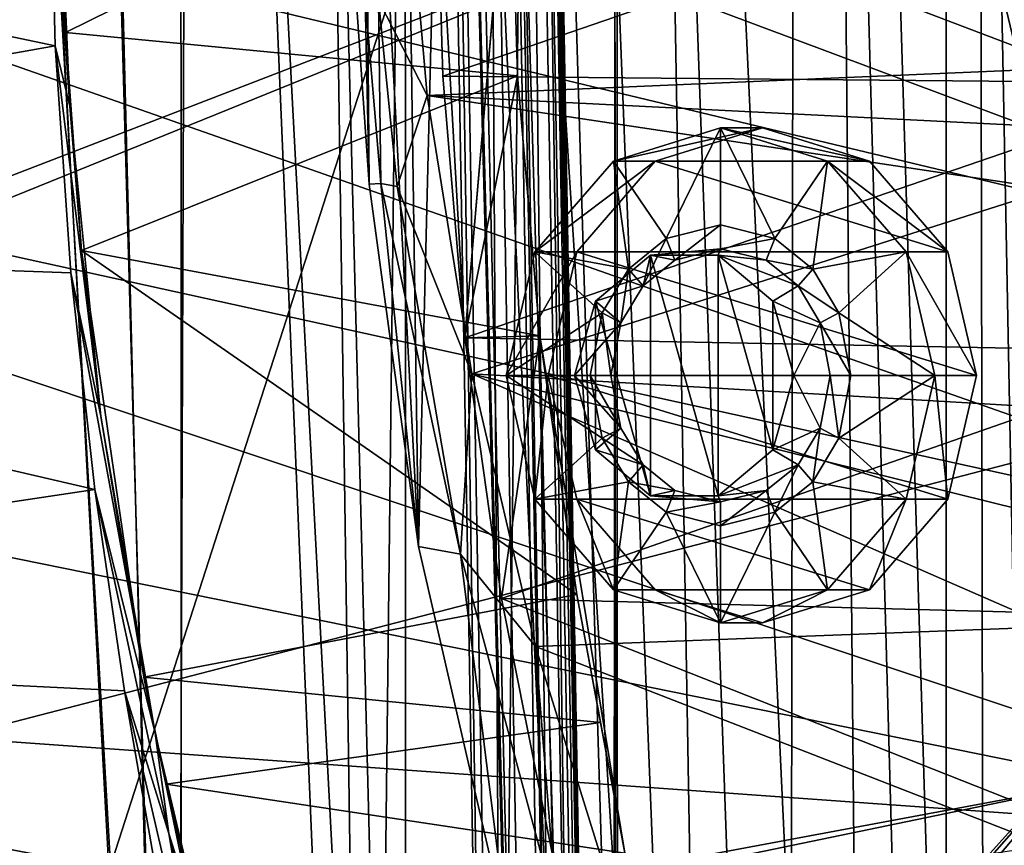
# Model space of a CAD drawing. Header units: metres. Extents: x -1004 to 0, y -708 to 0.
# Tile 60 of 99: x -157 to -69, y -440 to -366. Entities that reach past the tile are written whole.
import ezdxf

# ---------------------------------------------------------------- set-up
doc = ezdxf.new("R2010")
doc.units = ezdxf.units.M

msp = doc.modelspace()

# ---------------------------------------------------------------- linework, layer by layer
at = {"layer": 'top01'}
for points in [[(-53.598221, -415.729309, 1607.211182), (-63.970272, -143.144623, 1606.939331), (-78.48407, -166.14267, 1606.55957)], [(-78.48407, -166.14267, 1606.55957), (-91.46991, -190.642548, 1606.219482), (-54.826065, -419.461243, 1607.179077)], [(-53.598221, -415.729309, 1607.211182), (-78.48407, -166.14267, 1606.55957), (-54.826065, -419.461243, 1607.179077)], [(-91.46991, -190.642548, 1606.219482), (-103.814522, -219.351303, 1605.89624), (-55.368595, -423.352661, 1607.164795)], [(-54.826065, -419.461243, 1607.179077), (-91.46991, -190.642548, 1606.219482), (-55.368595, -423.352661, 1607.164795)], [(-103.814522, -219.351303, 1605.89624), (-111.198296, -240.799545, 1605.702881), (-104.054955, -476.287506, 1605.889893)], [(-103.814522, -219.351303, 1605.89624), (-104.054955, -476.287506, 1605.889893), (-103.745293, -477.099335, 1605.898071)], [(-55.368595, -423.352661, 1607.164795), (-103.814522, -219.351303, 1605.89624), (-103.745293, -477.099335, 1605.898071)], [(-111.198296, -240.799545, 1605.702881), (-117.790649, -265.0625, 1605.530273), (-113.479034, -447.474762, 1605.643188)], [(-111.198296, -240.799545, 1605.702881), (-113.479034, -447.474762, 1605.643188), (-104.054955, -476.287506, 1605.889893)], [(-117.790649, -265.0625, 1605.530273), (-123.170067, -292.843536, 1605.389404), (-121.442284, -413.021118, 1605.43457)], [(-117.790649, -265.0625, 1605.530273), (-121.442284, -413.021118, 1605.43457), (-113.479034, -447.474762, 1605.643188)], [(-123.170067, -292.843536, 1605.389404), (-126.336418, -320.642456, 1605.306519), (-121.442284, -413.021118, 1605.43457)], [(-247.612106, -308.2258, 658.129028), (-250.681519, -337.464691, 658.048645), (-24.654493, -391.579956, 663.967346)], [(-247.612106, -308.2258, 658.129028), (-22.769779, -367.30899, 664.016724), (-22.442482, -342.967133, 664.025269)], [(-22.769779, -367.30899, 664.016724), (-247.612106, -308.2258, 658.129028), (-24.654493, -391.579956, 663.967346)], [(-126.336418, -320.642456, 1605.306519), (-126.967255, -364.247192, 1605.289917), (-125.82811, -380.796265, 1605.319824)], [(-121.442284, -413.021118, 1605.43457), (-126.336418, -320.642456, 1605.306519), (-125.82811, -380.796265, 1605.319824)], [(-24.654493, -391.579956, 663.967346), (-250.681519, -337.464691, 658.048645), (-28.080278, -415.631287, 663.877686)], [(-250.681519, -337.464691, 658.048645), (-250.153427, -366.851563, 658.0625), (-28.080278, -415.631287, 663.877686)], [(-250.907043, -348.109894, 628.322754), (-154.228165, -347.804199, 269.239594), (-153.745956, -368.491577, 270.751953)], [(-250.907043, -348.109894, 628.322754), (-153.745956, -368.491577, 270.751953), (-247.970444, -385.279999, 628.322754)], [(-153.208679, -356.110687, 265.623505), (-152.448242, -373.879242, 266.414368), (-154.228165, -347.804199, 269.239594)], [(-154.228165, -347.804199, 269.239594), (-152.448242, -373.879242, 266.414368), (-153.745956, -368.491577, 270.751953)], [(-153.29303, -347.807709, 256.377838), (-113.310806, -347.807739, 249.327911), (-152.82103, -367.322571, 257.013)], [(-152.82103, -367.322571, 257.013), (-153.208679, -356.110687, 265.623505), (-153.29303, -347.807709, 256.377838)], [(-113.310806, -347.807739, 249.327911), (-112.641785, -371.158081, 250.212402), (-152.82103, -367.322571, 257.013)], [(-122.852921, -347.807404, 1557.948486), (-120.662094, -372.930634, 1556.60083), (-124.981094, -364.443451, 1581.813232)], [(-61.216137, -365.517426, 1522.353882), (-63.337364, -370.464264, 1523.533569), (-122.852921, -347.807404, 1557.948486)], [(-122.852921, -347.807404, 1557.948486), (-63.337364, -370.464264, 1523.533569), (-120.662094, -372.930634, 1556.60083)], [(-119.937439, -347.690582, 186.274872), (-119.938019, -347.814911, 186.274139), (-119.282143, -371.193939, 187.092911)], [(-119.938019, -347.814911, 186.274139), (-51.296959, -347.814911, 179.059677), (-119.282143, -371.193939, 187.092911)], [(-113.310814, -347.69223, 249.327927), (-119.937439, -347.690582, 186.274872), (-117.318771, -394.479675, 189.55072)], [(-117.318771, -394.479675, 189.55072), (-119.937439, -347.690582, 186.274872), (-119.282143, -371.193939, 187.092911)], [(-51.296959, -347.814911, 179.059677), (-51.296959, -371.833099, 179.980698), (-119.282143, -371.193939, 187.092911)], [(-113.310806, -347.807739, 249.327911), (-113.310814, -347.69223, 249.327927), (-117.318771, -394.479675, 189.55072)], [(-117.318771, -394.479675, 189.55072), (-112.641785, -371.158081, 250.212402), (-113.310806, -347.807739, 249.327911)], [(-152.448242, -373.879242, 266.414368), (-153.208679, -356.110687, 265.623505), (-152.82103, -367.322571, 257.013)], [(-125.82811, -380.796265, 1605.319824), (-126.967255, -364.247192, 1605.289917), (-126.180222, -364.299957, 1594.173584)], [(-125.82811, -380.796265, 1605.319824), (-126.180222, -364.299957, 1594.173584), (-124.781593, -380.751617, 1593.788086)], [(-124.781593, -380.751617, 1593.788086), (-126.180222, -364.299957, 1594.173584), (-124.981094, -364.443451, 1581.813232)], [(-124.981094, -364.443451, 1581.813232), (-120.662094, -372.930634, 1556.60083), (-123.316231, -381.001312, 1581.085083)], [(-124.781593, -380.751617, 1593.788086), (-124.981094, -364.443451, 1581.813232), (-123.316231, -381.001312, 1581.085083)], [(-28.080278, -415.631287, 663.877686), (-250.153427, -366.851563, 658.0625), (-33.0121, -439.318085, 663.748535)], [(-250.153427, -366.851563, 658.0625), (-246.015594, -396.058105, 658.170837), (-33.0121, -439.318085, 663.748535)], [(-152.82103, -367.322571, 257.013), (-112.641785, -371.158081, 250.212402), (-151.405701, -386.70755, 258.910065)], [(-151.405701, -386.70755, 258.910065), (-152.448242, -373.879242, 266.414368), (-152.82103, -367.322571, 257.013)], [(-153.745956, -368.491577, 270.751953), (-152.351944, -388.691772, 275.273865), (-247.970444, -385.279999, 628.322754)], [(-152.448242, -373.879242, 266.414368), (-149.69313, -401.440369, 270.828156), (-153.745956, -368.491577, 270.751953)], [(-153.745956, -368.491577, 270.751953), (-149.69313, -401.440369, 270.828156), (-152.351944, -388.691772, 275.273865)], [(-112.641785, -371.158081, 250.212402), (-110.651474, -394.297852, 252.851227), (-151.405701, -386.70755, 258.910065)], [(-63.337364, -370.464264, 1523.533569), (-64.734283, -375.746521, 1524.271606), (-120.662094, -372.930634, 1556.60083)], [(-119.282143, -371.193939, 187.092911), (-51.296959, -371.833099, 179.980698), (-117.318771, -394.479675, 189.55072)], [(-110.651474, -394.297852, 252.851227), (-112.641785, -371.158081, 250.212402), (-117.318771, -394.479675, 189.55072)], [(-51.296959, -371.833099, 179.980698), (-51.296959, -395.709442, 182.743942), (-117.318771, -394.479675, 189.55072)], [(-120.662094, -372.930634, 1556.60083), (-116.697227, -397.681244, 1553.763672), (-123.316231, -381.001312, 1581.085083)], [(-120.662094, -372.930634, 1556.60083), (-64.734283, -375.746521, 1524.271606), (-65.201874, -381.235168, 1524.44812)], [(-120.662094, -372.930634, 1556.60083), (-65.201874, -381.235168, 1524.44812), (-116.697227, -397.681244, 1553.763672)], [(-149.69313, -401.440369, 270.828156), (-152.448242, -373.879242, 266.414368), (-151.405701, -386.70755, 258.910065)], [(-121.442284, -413.021118, 1605.43457), (-125.82811, -380.796265, 1605.319824), (-124.781593, -380.751617, 1593.788086)], [(-121.442284, -413.021118, 1605.43457), (-124.781593, -380.751617, 1593.788086), (-117.706451, -413.703888, 1578.631348)], [(-117.706451, -413.703888, 1578.631348), (-124.781593, -380.751617, 1593.788086), (-123.316231, -381.001312, 1581.085083)], [(-123.316231, -381.001312, 1581.085083), (-116.697227, -397.681244, 1553.763672), (-117.706451, -413.703888, 1578.631348)], [(-65.201874, -381.235168, 1524.44812), (-65.024902, -400.696899, 1523.83252), (-116.697227, -397.681244, 1553.763672)], [(-247.970444, -385.279999, 628.322754), (-152.351944, -388.691772, 275.273865), (-150.204941, -407.947205, 282.696869)], [(-247.970444, -385.279999, 628.322754), (-150.204941, -407.947205, 282.696869), (-239.388168, -421.309845, 628.322754)], [(-151.405701, -386.70755, 258.910065), (-110.651474, -394.297852, 252.851227), (-107.341576, -417.300751, 257.258514)], [(-151.405701, -386.70755, 258.910065), (-107.341576, -417.300751, 257.258514), (-145.861877, -424.640717, 266.250824)], [(-145.861877, -424.640717, 266.250824), (-149.69313, -401.440369, 270.828156), (-151.405701, -386.70755, 258.910065)], [(-149.69313, -401.440369, 270.828156), (-144.854385, -429.625793, 279.624756), (-152.351944, -388.691772, 275.273865)], [(-152.351944, -388.691772, 275.273865), (-144.854385, -429.625793, 279.624756), (-150.204941, -407.947205, 282.696869)], [(-114.047913, -417.640411, 193.665176), (-110.651474, -394.297852, 252.851227), (-117.318771, -394.479675, 189.55072)], [(-117.318771, -394.479675, 189.55072), (-51.296959, -395.709442, 182.743942), (-114.047913, -417.640411, 193.665176)], [(-110.651474, -394.297852, 252.851227), (-114.047913, -417.640411, 193.665176), (-109.477364, -440.584412, 199.45929)], [(-107.341576, -417.300751, 257.258514), (-110.651474, -394.297852, 252.851227), (-103.089058, -440.274384, 259.649841)], [(-103.089058, -440.274384, 259.649841), (-110.651474, -394.297852, 252.851227), (-109.477364, -440.584412, 199.45929)], [(-51.296959, -395.709442, 182.743942), (-51.296959, -419.300171, 187.347092), (-114.047913, -417.640411, 193.665176)], [(-33.0121, -439.318085, 663.748535), (-246.015594, -396.058105, 658.170837), (-238.304779, -424.597931, 658.372742)], [(-116.697227, -397.681244, 1553.763672), (-111.021355, -421.900513, 1549.50769), (-117.706451, -413.703888, 1578.631348)], [(-116.697227, -397.681244, 1553.763672), (-65.024902, -400.696899, 1523.83252), (-65.045509, -410.426819, 1523.481567)], [(-65.045509, -410.426819, 1523.481567), (-65.143959, -420.155243, 1523.105347), (-116.697227, -397.681244, 1553.763672)], [(-65.143959, -420.155243, 1523.105347), (-111.021355, -421.900513, 1549.50769), (-116.697227, -397.681244, 1553.763672)], [(-144.854385, -429.625793, 279.624756), (-149.69313, -401.440369, 270.828156), (-145.861877, -424.640717, 266.250824)], [(-150.204941, -407.947205, 282.696869), (-147.564026, -425.838593, 292.865753), (-239.388168, -421.309845, 628.322754)], [(-144.854385, -429.625793, 279.624756), (-143.641052, -438.536133, 290.942047), (-150.204941, -407.947205, 282.696869)], [(-150.204941, -407.947205, 282.696869), (-143.641052, -438.536133, 290.942047), (-147.564026, -425.838593, 292.865753)], [(-113.479034, -447.474762, 1605.643188), (-121.442284, -413.021118, 1605.43457), (-117.706451, -413.703888, 1578.631348)], [(-117.706451, -413.703888, 1578.631348), (-111.021355, -421.900513, 1549.50769), (-109.117142, -445.571533, 1574.934448)], [(-113.479034, -447.474762, 1605.643188), (-117.706451, -413.703888, 1578.631348), (-109.117142, -445.571533, 1574.934448)], [(-107.341576, -417.300751, 257.258514), (-105.246155, -428.673492, 259.723877), (-145.861877, -424.640717, 266.250824)], [(-105.246155, -428.673492, 259.723877), (-107.341576, -417.300751, 257.258514), (-103.089058, -440.274384, 259.649841)], [(-114.047913, -417.640411, 193.665176), (-51.296959, -419.300171, 187.347092), (-51.296959, -442.459412, 193.778091)], [(-114.047913, -417.640411, 193.665176), (-51.296959, -442.459412, 193.778091), (-109.477364, -440.584412, 199.45929)], [(-65.143959, -420.155243, 1523.105347), (-65.591461, -439.605225, 1522.288574), (-111.021355, -421.900513, 1549.50769)], [(-239.388168, -421.309845, 628.322754), (-147.564026, -425.838593, 292.865753), (-144.11264, -445.730316, 309.173157)], [(-239.388168, -421.309845, 628.322754), (-144.11264, -445.730316, 309.173157), (-225.579773, -455.160736, 628.322754)], [(-65.591461, -439.605225, 1522.288574), (-103.711601, -445.449646, 1543.920166), (-111.021355, -421.900513, 1549.50769)], [(-111.021355, -421.900513, 1549.50769), (-103.711601, -445.449646, 1543.920166), (-109.117142, -445.571533, 1574.934448)], [(-103.745293, -477.099335, 1605.898071), (-103.437996, -477.943665, 1605.906128), (-55.368595, -423.352661, 1607.164795)], [(-103.437996, -477.943665, 1605.906128), (-102.816711, -479.630585, 1605.922363), (-55.368595, -423.352661, 1607.164795)], [(-55.368595, -423.352661, 1607.164795), (-102.816711, -479.630585, 1605.922363), (-101.585518, -483.008575, 1605.95459)], [(-101.585518, -483.008575, 1605.95459), (-99.176605, -489.783844, 1606.0177), (-55.368595, -423.352661, 1607.164795)], [(-99.176605, -489.783844, 1606.0177), (-57.38377, -455.741364, 1607.112061), (-55.368595, -423.352661, 1607.164795)], [(-33.0121, -439.318085, 663.748535), (-238.304779, -424.597931, 658.372742), (-39.397236, -462.502289, 663.581299)], [(-238.304779, -424.597931, 658.372742), (-227.023682, -452.221436, 658.668152), (-39.397236, -462.502289, 663.581299)], [(-145.861877, -424.640717, 266.250824), (-105.246155, -428.673492, 259.723877), (-143.881317, -434.156342, 267.066833)], [(-143.881317, -434.156342, 267.066833), (-144.854385, -429.625793, 279.624756), (-145.861877, -424.640717, 266.250824)], [(-143.641052, -438.536133, 290.942047), (-141.01619, -454.103882, 308.555969), (-147.564026, -425.838593, 292.865753)], [(-147.564026, -425.838593, 292.865753), (-141.01619, -454.103882, 308.555969), (-144.11264, -445.730316, 309.173157)], [(-105.246155, -428.673492, 259.723877), (-103.089058, -440.274384, 259.649841), (-143.881317, -434.156342, 267.066833)], [(-143.641052, -438.536133, 290.942047), (-144.854385, -429.625793, 279.624756), (-141.67865, -444.794342, 290.134369)], [(-144.854385, -429.625793, 279.624756), (-139.751831, -451.093201, 289.616913), (-141.67865, -444.794342, 290.134369)], [(-139.751831, -451.093201, 289.616913), (-144.854385, -429.625793, 279.624756), (-139.751831, -451.093201, 277.234894)], [(-144.854385, -429.625793, 279.624756), (-143.881317, -434.156342, 267.066833), (-139.751831, -451.093201, 277.234894)], [(-143.881317, -434.156342, 267.066833), (-103.089058, -440.274384, 259.649841), (-141.672424, -443.611786, 266.11142)], [(-139.751831, -451.093201, 277.234894), (-143.881317, -434.156342, 267.066833), (-141.672424, -443.611786, 266.11142)], [(-141.01619, -454.103882, 308.555969), (-143.641052, -438.536133, 290.942047), (-140.755569, -450.812286, 298.972168)], [(-140.755569, -450.812286, 298.972168), (-143.641052, -438.536133, 290.942047), (-138.13472, -457.999481, 298.369324)], [(-143.641052, -438.536133, 290.942047), (-141.67865, -444.794342, 290.134369), (-138.13472, -457.999481, 298.369324)]]:
    msp.add_3dface(points, dxfattribs=at)
at = {"layer": 'top0123410'}
for points in [[(-61.497986, -80.844574, 2094.340576), (-71.917656, -108.310646, 2112.649414), (-62.438725, -629.733337, 2096.331055)], [(-64.217148, -84.262329, 2093.132324), (-64.493912, -628.053528, 2093.727783), (-74.453926, -111.251724, 2111.123535)], [(-71.917656, -108.310646, 2112.649414), (-85.591209, -133.342072, 2129.335449), (-70.910439, -616.819275, 2111.159668)], [(-71.917656, -108.310646, 2112.649414), (-70.910439, -616.819275, 2111.159668), (-62.438725, -629.733337, 2096.331055)], [(-74.453926, -111.251724, 2111.123535), (-74.528259, -612.724854, 2111.231445), (-87.786545, -135.652328, 2127.388916)], [(-64.493912, -628.053528, 2093.727783), (-74.528259, -612.724854, 2111.231445), (-74.453926, -111.251724, 2111.123535)], [(-85.591209, -133.342072, 2129.335449), (-102.249931, -155.053757, 2143.80835), (-81.185715, -603.50061, 2124.563965)], [(-85.591209, -133.342072, 2129.335449), (-81.185715, -603.50061, 2124.563965), (-70.910439, -616.819275, 2111.159668)], [(-87.786545, -135.652328, 2127.388916), (-88.515694, -595.288635, 2128.133789), (-104.082832, -156.892273, 2141.547363)], [(-74.528259, -612.724854, 2111.231445), (-88.515694, -595.288635, 2128.133789), (-87.786545, -135.652328, 2127.388916)], [(-102.249931, -155.053757, 2143.80835), (-111.516525, -164.3479, 2150.003662), (-94.749847, -588.380432, 2137.897949)], [(-102.249931, -155.053757, 2143.80835), (-94.749847, -588.380432, 2137.897949), (-81.185715, -603.50061, 2124.563965)], [(-104.082832, -156.892273, 2141.547363), (-103.835175, -579.368164, 2141.365967), (-122.60968, -173.853394, 2152.853516)], [(-88.515694, -595.288635, 2128.133789), (-103.835175, -579.368164, 2141.365967), (-104.082832, -156.892273, 2141.547363)], [(-111.516525, -164.3479, 2150.003662), (-121.211586, -172.413788, 2155.380371), (-94.749847, -588.380432, 2137.897949)], [(-121.211586, -172.413788, 2155.380371), (-131.326569, -179.270859, 2159.951416), (-125.750549, -561.631348, 2157.554688)], [(-121.211586, -172.413788, 2155.380371), (-125.750549, -561.631348, 2157.554688), (-110.421417, -573.584229, 2149.328857)], [(-94.749847, -588.380432, 2137.897949), (-121.211586, -172.413788, 2155.380371), (-110.421417, -573.584229, 2149.328857)], [(-122.60968, -173.853394, 2152.853516), (-122.587112, -563.486084, 2152.842285), (-132.496872, -180.556198, 2157.321777)], [(-103.835175, -579.368164, 2141.365967), (-122.587112, -563.486084, 2152.842285), (-122.60968, -173.853394, 2152.853516)], [(-131.326569, -179.270859, 2159.951416), (-141.638123, -184.808121, 2163.642578), (-125.750549, -561.631348, 2157.554688)], [(-122.587112, -563.486084, 2152.842285), (-142.576233, -185.968872, 2160.929688), (-132.496872, -180.556198, 2157.321777)], [(-141.638123, -184.808121, 2163.642578), (-152.157379, -189.080948, 2166.490723), (-142.989136, -551.227539, 2164.058594)], [(-125.750549, -561.631348, 2157.554688), (-141.638123, -184.808121, 2163.642578), (-142.989136, -551.227539, 2164.058594)], [(-142.542007, -550.832275, 2160.918945), (-152.85878, -190.145584, 2163.713867), (-142.576233, -185.968872, 2160.929688)], [(-122.587112, -563.486084, 2152.842285), (-142.542007, -550.832275, 2160.918945), (-142.576233, -185.968872, 2160.929688)], [(-142.989136, -551.227539, 2164.058594), (-152.157379, -189.080948, 2166.490723), (-162.64212, -192.050552, 2168.470215)], [(-152.85878, -190.145584, 2163.713867), (-142.542007, -550.832275, 2160.918945), (-163.10759, -193.04834, 2165.648926)], [(-142.989136, -551.227539, 2164.058594), (-162.64212, -192.050552, 2168.470215), (-162.307678, -543.68689, 2168.419922)], [(-142.542007, -550.832275, 2160.918945), (-162.912491, -542.769653, 2165.619629), (-163.10759, -193.04834, 2165.648926)]]:
    msp.add_3dface(points, dxfattribs=at)
at = {"layer": 'top0123414'}
for points in [[(-110.724922, -557.434387, 1635.92395), (-117.705887, -157.495331, 1635.92395), (-121.535522, -157.56218, 1632.709961)], [(-121.535522, -157.56218, 1632.709961), (-120.667419, -157.547028, 1627.786011), (-114.554565, -557.501282, 1632.709961)], [(-114.554565, -557.501282, 1632.709961), (-110.724922, -557.434387, 1635.92395), (-121.535522, -157.56218, 1632.709961)], [(-120.667419, -157.547028, 1627.786011), (-115.969666, -157.465027, 1626.075806), (-113.686455, -557.486084, 1627.786011)], [(-120.667419, -157.547028, 1627.786011), (-113.686455, -557.486084, 1627.786011), (-114.554565, -557.501282, 1632.709961)], [(-106.027176, -557.352417, 1634.213867), (-113.008141, -157.413345, 1634.213867), (-117.705887, -157.495331, 1635.92395)], [(-110.724922, -557.434387, 1635.92395), (-106.027176, -557.352417, 1634.213867), (-117.705887, -157.495331, 1635.92395)], [(-115.969666, -157.465027, 1626.075806), (-108.988708, -557.404114, 1626.075806), (-113.686455, -557.486084, 1627.786011)], [(-115.969666, -157.465027, 1626.075806), (-114.377312, -217.446381, 1626.203857), (-109.490639, -497.403717, 1626.203857)], [(-115.969666, -157.465027, 1626.075806), (-109.490639, -497.403717, 1626.203857), (-108.988708, -557.404114, 1626.075806)], [(-105.159065, -557.33728, 1629.289795), (-112.14003, -157.398193, 1629.289795), (-113.008141, -157.413345, 1634.213867)], [(-106.027176, -557.352417, 1634.213867), (-105.159065, -557.33728, 1629.289795), (-113.008141, -157.413345, 1634.213867)], [(-112.14003, -157.398193, 1629.289795), (-105.159065, -557.33728, 1629.289795), (-111.313599, -217.392899, 1628.775024)], [(-114.377312, -217.446381, 1626.203857), (-112.542305, -219.414612, 1627.169678), (-109.490639, -497.403717, 1626.203857)], [(-111.313599, -217.392899, 1628.775024), (-106.426926, -497.35025, 1628.775024), (-111.600426, -218.811829, 1628.235474)], [(-105.159065, -557.33728, 1629.289795), (-106.426926, -497.35025, 1628.775024), (-111.313599, -217.392899, 1628.775024)], [(-112.542305, -219.414612, 1627.169678), (-111.600426, -218.811829, 1628.235474), (-107.725426, -495.37262, 1627.169678)], [(-107.725426, -495.37262, 1627.169678), (-111.600426, -218.811829, 1628.235474), (-106.762985, -495.942108, 1628.235474)], [(-111.600426, -218.811829, 1628.235474), (-106.426926, -497.35025, 1628.775024), (-106.762985, -495.942108, 1628.235474)], [(-109.490639, -497.403717, 1626.203857), (-112.542305, -219.414612, 1627.169678), (-107.725426, -495.37262, 1627.169678)]]:
    msp.add_3dface(points, dxfattribs=at)
at = {"layer": 'top0123424'}
for points in [[(-94.57534, -375.807404, 1532.390869), (-99.405807, -385.645966, 1535.179688), (-104.101616, -378.754852, 1537.890869)], [(-100.379082, -378.754852, 1544.338501), (-90.852798, -375.807404, 1538.838501), (-104.101616, -378.754852, 1537.890869)], [(-90.852798, -375.807404, 1538.838501), (-94.57534, -375.807404, 1532.390869), (-104.101616, -378.754852, 1537.890869)], [(-100.379082, -378.754852, 1544.338501), (-81.326515, -378.754852, 1533.338501), (-90.852798, -375.807404, 1538.838501)], [(-94.57534, -384.427856, 1532.390869), (-99.405807, -385.645966, 1535.179688), (-94.57534, -375.807404, 1532.390869)], [(-89.744865, -385.645966, 1529.601929), (-94.57534, -384.427856, 1532.390869), (-94.57534, -375.807404, 1532.390869)], [(-94.57534, -375.807404, 1532.390869), (-85.049057, -378.754852, 1526.890869), (-89.744865, -385.645966, 1529.601929)], [(-90.852798, -375.807404, 1538.838501), (-81.326515, -378.754852, 1533.338501), (-94.57534, -375.807404, 1532.390869)], [(-81.326515, -378.754852, 1533.338501), (-85.049057, -378.754852, 1526.890869), (-94.57534, -375.807404, 1532.390869)], [(-104.101616, -378.754852, 1537.890869), (-102.768593, -388.346649, 1537.121216), (-111.07534, -386.807404, 1541.917114)], [(-107.352798, -386.807404, 1548.364746), (-100.379082, -378.754852, 1544.338501), (-111.07534, -386.807404, 1541.917114)], [(-100.379082, -378.754852, 1544.338501), (-104.101616, -378.754852, 1537.890869), (-111.07534, -386.807404, 1541.917114)], [(-107.352798, -386.807404, 1548.364746), (-74.352798, -386.807404, 1529.312134), (-100.379082, -378.754852, 1544.338501)], [(-99.405807, -385.645966, 1535.179688), (-102.768593, -388.346649, 1537.121216), (-104.101616, -378.754852, 1537.890869)], [(-74.352798, -386.807404, 1529.312134), (-81.326515, -378.754852, 1533.338501), (-100.379082, -378.754852, 1544.338501)], [(-85.049057, -378.754852, 1526.890869), (-86.38208, -388.346649, 1527.6604), (-89.744865, -385.645966, 1529.601929)], [(-85.049057, -378.754852, 1526.890869), (-78.075333, -386.807404, 1522.864502), (-86.38208, -388.346649, 1527.6604)], [(-81.326515, -378.754852, 1533.338501), (-74.352798, -386.807404, 1529.312134), (-85.049057, -378.754852, 1526.890869)], [(-74.352798, -386.807404, 1529.312134), (-78.075333, -386.807404, 1522.864502), (-85.049057, -378.754852, 1526.890869)], [(-99.405807, -385.645966, 1535.179688), (-94.57534, -384.427856, 1532.390869), (-98.62767, -387.571808, 1534.730469)], [(-94.57534, -384.427856, 1532.390869), (-94.575325, -386.552948, 1532.390869), (-98.62767, -387.571808, 1534.730469)], [(-94.57534, -384.427856, 1532.390869), (-89.744865, -385.645966, 1529.601929), (-94.575325, -386.552948, 1532.390869)], [(-102.768593, -388.346649, 1537.121216), (-99.405807, -385.645966, 1535.179688), (-101.467232, -389.849304, 1536.369873)], [(-99.405807, -385.645966, 1535.179688), (-98.62767, -387.571808, 1534.730469), (-101.467232, -389.849304, 1536.369873)], [(-89.744865, -385.645966, 1529.601929), (-90.52298, -387.571808, 1530.05127), (-94.575325, -386.552948, 1532.390869)], [(-89.744865, -385.645966, 1529.601929), (-86.38208, -388.346649, 1527.6604), (-90.52298, -387.571808, 1530.05127)], [(-111.07534, -386.807404, 1541.917114), (-105.107452, -392.229645, 1538.471558), (-113.627899, -397.807404, 1543.390869)], [(-109.905365, -397.807404, 1549.838501), (-107.352798, -386.807404, 1548.364746), (-113.627899, -397.807404, 1543.390869)], [(-107.352798, -386.807404, 1548.364746), (-111.07534, -386.807404, 1541.917114), (-113.627899, -397.807404, 1543.390869)], [(-102.768593, -388.346649, 1537.121216), (-105.107452, -392.229645, 1538.471558), (-111.07534, -386.807404, 1541.917114)], [(-109.905365, -397.807404, 1549.838501), (-71.80024, -397.807404, 1527.838501), (-107.352798, -386.807404, 1548.364746)], [(-71.80024, -397.807404, 1527.838501), (-74.352798, -386.807404, 1529.312134), (-107.352798, -386.807404, 1548.364746)], [(-98.62767, -387.571808, 1534.730469), (-94.575325, -386.552948, 1532.390869), (-100.814034, -387.108795, 1528.537476)], [(-100.814034, -387.108795, 1528.537476), (-94.575325, -386.552948, 1532.390869), (-94.793098, -387.108795, 1525.061279)], [(-94.575325, -386.552948, 1532.390869), (-90.52298, -387.571808, 1530.05127), (-94.793098, -387.108795, 1525.061279)], [(-78.075333, -386.807404, 1522.864502), (-84.043221, -392.229645, 1526.310059), (-86.38208, -388.346649, 1527.6604)], [(-78.075333, -386.807404, 1522.864502), (-75.522774, -397.807404, 1521.390869), (-84.043221, -392.229645, 1526.310059)], [(-74.352798, -386.807404, 1529.312134), (-71.80024, -397.807404, 1527.838501), (-78.075333, -386.807404, 1522.864502)], [(-71.80024, -397.807404, 1527.838501), (-75.522774, -397.807404, 1521.390869), (-78.075333, -386.807404, 1522.864502)], [(-101.467232, -389.849304, 1536.369873), (-100.814034, -387.108795, 1528.537476), (-105.685074, -391.195282, 1531.349731)], [(-105.685074, -391.195282, 1531.349731), (-100.814034, -387.108795, 1528.537476), (-100.814034, -408.506012, 1528.537476)], [(-101.467232, -389.849304, 1536.369873), (-98.62767, -387.571808, 1534.730469), (-100.814034, -387.108795, 1528.537476)], [(-100.814034, -387.108795, 1528.537476), (-94.793098, -408.506012, 1525.061279), (-100.814034, -408.506012, 1528.537476)], [(-100.814034, -387.108795, 1528.537476), (-94.793098, -387.108795, 1525.061279), (-94.793098, -408.506012, 1525.061279)], [(-94.793098, -387.108795, 1525.061279), (-90.52298, -387.571808, 1530.05127), (-87.683411, -389.849304, 1528.411743)], [(-94.793098, -387.108795, 1525.061279), (-87.683411, -389.849304, 1528.411743), (-89.922058, -391.195282, 1522.249023)], [(-94.793098, -387.108795, 1525.061279), (-89.922058, -404.419495, 1522.249023), (-94.793098, -408.506012, 1525.061279)], [(-94.793098, -387.108795, 1525.061279), (-89.922058, -391.195282, 1522.249023), (-89.922058, -404.419495, 1522.249023)], [(-86.38208, -388.346649, 1527.6604), (-87.683411, -389.849304, 1528.411743), (-90.52298, -387.571808, 1530.05127)], [(-105.107452, -392.229645, 1538.471558), (-102.768593, -388.346649, 1537.121216), (-103.439598, -393.128143, 1537.508667)], [(-102.768593, -388.346649, 1537.121216), (-101.467232, -389.849304, 1536.369873), (-103.439598, -393.128143, 1537.508667)], [(-86.38208, -388.346649, 1527.6604), (-84.043221, -392.229645, 1526.310059), (-87.683411, -389.849304, 1528.411743)], [(-103.439598, -393.128143, 1537.508667), (-101.467232, -389.849304, 1536.369873), (-105.685074, -391.195282, 1531.349731)], [(-87.683411, -389.849304, 1528.411743), (-85.711044, -393.128143, 1527.273071), (-89.922058, -391.195282, 1522.249023)], [(-84.043221, -392.229645, 1526.310059), (-85.711044, -393.128143, 1527.273071), (-87.683411, -389.849304, 1528.411743)], [(-103.439598, -393.128143, 1537.508667), (-105.685074, -391.195282, 1531.349731), (-107.545647, -397.807404, 1532.42395)], [(-107.545647, -397.807404, 1532.42395), (-105.685074, -391.195282, 1531.349731), (-105.685074, -404.419495, 1531.349731)], [(-105.685074, -391.195282, 1531.349731), (-100.814034, -408.506012, 1528.537476), (-105.685074, -404.419495, 1531.349731)], [(-89.922058, -391.195282, 1522.249023), (-85.711044, -393.128143, 1527.273071), (-88.056931, -397.807404, 1521.172119)], [(-89.922058, -391.195282, 1522.249023), (-88.056931, -397.807404, 1521.172119), (-89.922058, -404.419495, 1522.249023)], [(-105.107452, -392.229645, 1538.471558), (-106.162354, -397.807404, 1539.080566), (-113.627899, -397.807404, 1543.390869)], [(-106.162354, -397.807404, 1539.080566), (-105.107452, -392.229645, 1538.471558), (-104.32196, -397.807404, 1538.018066)], [(-105.107452, -392.229645, 1538.471558), (-103.439598, -393.128143, 1537.508667), (-104.32196, -397.807404, 1538.018066)], [(-84.043221, -392.229645, 1526.310059), (-82.988319, -397.807404, 1525.70105), (-85.711044, -393.128143, 1527.273071)], [(-75.522774, -397.807404, 1521.390869), (-82.988319, -397.807404, 1525.70105), (-84.043221, -392.229645, 1526.310059)], [(-104.32196, -397.807404, 1538.018066), (-103.439598, -393.128143, 1537.508667), (-107.545647, -397.807404, 1532.42395)], [(-85.711044, -393.128143, 1527.273071), (-84.82869, -397.807404, 1526.763672), (-88.056931, -397.807404, 1521.172119)], [(-82.988319, -397.807404, 1525.70105), (-84.82869, -397.807404, 1526.763672), (-85.711044, -393.128143, 1527.273071)], [(-113.627899, -397.807404, 1543.390869), (-106.162354, -397.807404, 1539.080566), (-105.107452, -403.385162, 1538.471558)], [(-111.07534, -408.807404, 1541.917114), (-113.627899, -397.807404, 1543.390869), (-105.107452, -403.385162, 1538.471558)], [(-113.627899, -397.807404, 1543.390869), (-111.07534, -408.807404, 1541.917114), (-109.905365, -397.807404, 1549.838501)], [(-111.07534, -408.807404, 1541.917114), (-107.352798, -408.807404, 1548.364746), (-109.905365, -397.807404, 1549.838501)], [(-107.352798, -408.807404, 1548.364746), (-74.352798, -408.807404, 1529.312134), (-109.905365, -397.807404, 1549.838501)], [(-74.352798, -408.807404, 1529.312134), (-71.80024, -397.807404, 1527.838501), (-109.905365, -397.807404, 1549.838501)], [(-104.32196, -397.807404, 1538.018066), (-107.545647, -397.807404, 1532.42395), (-103.439598, -402.486633, 1537.508667)], [(-107.545647, -397.807404, 1532.42395), (-105.685074, -404.419495, 1531.349731), (-103.439598, -402.486633, 1537.508667)], [(-104.32196, -397.807404, 1538.018066), (-103.439598, -402.486633, 1537.508667), (-106.162354, -397.807404, 1539.080566)], [(-103.439598, -402.486633, 1537.508667), (-105.107452, -403.385162, 1538.471558), (-106.162354, -397.807404, 1539.080566)], [(-89.922058, -404.419495, 1522.249023), (-88.056931, -397.807404, 1521.172119), (-85.711044, -402.486633, 1527.273071)], [(-85.711044, -402.486633, 1527.273071), (-88.056931, -397.807404, 1521.172119), (-84.82869, -397.807404, 1526.763672)], [(-85.711044, -402.486633, 1527.273071), (-84.82869, -397.807404, 1526.763672), (-84.043221, -403.385162, 1526.310059)], [(-84.82869, -397.807404, 1526.763672), (-82.988319, -397.807404, 1525.70105), (-84.043221, -403.385162, 1526.310059)], [(-82.988319, -397.807404, 1525.70105), (-75.522774, -397.807404, 1521.390869), (-84.043221, -403.385162, 1526.310059)], [(-75.522774, -397.807404, 1521.390869), (-78.075333, -408.807404, 1522.864502), (-84.043221, -403.385162, 1526.310059)], [(-78.075333, -408.807404, 1522.864502), (-75.522774, -397.807404, 1521.390869), (-74.352798, -408.807404, 1529.312134)], [(-75.522774, -397.807404, 1521.390869), (-71.80024, -397.807404, 1527.838501), (-74.352798, -408.807404, 1529.312134)], [(-103.439598, -402.486633, 1537.508667), (-105.685074, -404.419495, 1531.349731), (-101.467232, -405.765503, 1536.369873)], [(-103.439598, -402.486633, 1537.508667), (-101.467232, -405.765503, 1536.369873), (-105.107452, -403.385162, 1538.471558)], [(-87.683411, -405.765503, 1528.411743), (-89.922058, -404.419495, 1522.249023), (-85.711044, -402.486633, 1527.273071)], [(-87.683411, -405.765503, 1528.411743), (-85.711044, -402.486633, 1527.273071), (-86.38208, -407.268158, 1527.6604)], [(-85.711044, -402.486633, 1527.273071), (-84.043221, -403.385162, 1526.310059), (-86.38208, -407.268158, 1527.6604)], [(-111.07534, -408.807404, 1541.917114), (-105.107452, -403.385162, 1538.471558), (-102.768593, -407.268158, 1537.121216)], [(-101.467232, -405.765503, 1536.369873), (-102.768593, -407.268158, 1537.121216), (-105.107452, -403.385162, 1538.471558)], [(-84.043221, -403.385162, 1526.310059), (-78.075333, -408.807404, 1522.864502), (-86.38208, -407.268158, 1527.6604)], [(-105.685074, -404.419495, 1531.349731), (-100.814034, -408.506012, 1528.537476), (-101.467232, -405.765503, 1536.369873)], [(-94.793098, -408.506012, 1525.061279), (-89.922058, -404.419495, 1522.249023), (-87.683411, -405.765503, 1528.411743)], [(-101.467232, -405.765503, 1536.369873), (-98.62767, -408.042999, 1534.730469), (-102.768593, -407.268158, 1537.121216)], [(-101.467232, -405.765503, 1536.369873), (-100.814034, -408.506012, 1528.537476), (-98.62767, -408.042999, 1534.730469)], [(-90.52298, -408.042999, 1530.05127), (-94.793098, -408.506012, 1525.061279), (-87.683411, -405.765503, 1528.411743)], [(-90.52298, -408.042999, 1530.05127), (-87.683411, -405.765503, 1528.411743), (-89.744865, -409.968842, 1529.601929)], [(-87.683411, -405.765503, 1528.411743), (-86.38208, -407.268158, 1527.6604), (-89.744865, -409.968842, 1529.601929)], [(-104.101616, -416.859955, 1537.890869), (-111.07534, -408.807404, 1541.917114), (-102.768593, -407.268158, 1537.121216)], [(-104.101616, -416.859955, 1537.890869), (-102.768593, -407.268158, 1537.121216), (-99.405807, -409.968842, 1535.179688)], [(-98.62767, -408.042999, 1534.730469), (-99.405807, -409.968842, 1535.179688), (-102.768593, -407.268158, 1537.121216)], [(-86.38208, -407.268158, 1527.6604), (-85.049057, -416.859955, 1526.890869), (-89.744865, -409.968842, 1529.601929)], [(-78.075333, -408.807404, 1522.864502), (-85.049057, -416.859955, 1526.890869), (-86.38208, -407.268158, 1527.6604)], [(-111.07534, -408.807404, 1541.917114), (-104.101616, -416.859955, 1537.890869), (-107.352798, -408.807404, 1548.364746)], [(-104.101616, -416.859955, 1537.890869), (-100.379082, -416.859955, 1544.338501), (-107.352798, -408.807404, 1548.364746)], [(-100.379082, -416.859955, 1544.338501), (-81.326515, -416.859955, 1533.338501), (-107.352798, -408.807404, 1548.364746)], [(-81.326515, -416.859955, 1533.338501), (-74.352798, -408.807404, 1529.312134), (-107.352798, -408.807404, 1548.364746)], [(-100.814034, -408.506012, 1528.537476), (-94.575325, -409.061859, 1532.390869), (-98.62767, -408.042999, 1534.730469)], [(-100.814034, -408.506012, 1528.537476), (-94.793098, -408.506012, 1525.061279), (-94.575325, -409.061859, 1532.390869)], [(-98.62767, -408.042999, 1534.730469), (-94.575325, -409.061859, 1532.390869), (-99.405807, -409.968842, 1535.179688)], [(-94.793098, -408.506012, 1525.061279), (-90.52298, -408.042999, 1530.05127), (-94.575325, -409.061859, 1532.390869)], [(-94.575325, -409.061859, 1532.390869), (-90.52298, -408.042999, 1530.05127), (-94.57534, -411.18692, 1532.390869)], [(-90.52298, -408.042999, 1530.05127), (-89.744865, -409.968842, 1529.601929), (-94.57534, -411.18692, 1532.390869)], [(-85.049057, -416.859955, 1526.890869), (-78.075333, -408.807404, 1522.864502), (-81.326515, -416.859955, 1533.338501)], [(-78.075333, -408.807404, 1522.864502), (-74.352798, -408.807404, 1529.312134), (-81.326515, -416.859955, 1533.338501)], [(-94.575325, -409.061859, 1532.390869), (-94.57534, -411.18692, 1532.390869), (-99.405807, -409.968842, 1535.179688)], [(-94.57534, -419.807404, 1532.390869), (-104.101616, -416.859955, 1537.890869), (-99.405807, -409.968842, 1535.179688)], [(-94.57534, -419.807404, 1532.390869), (-99.405807, -409.968842, 1535.179688), (-94.57534, -411.18692, 1532.390869)], [(-85.049057, -416.859955, 1526.890869), (-94.57534, -419.807404, 1532.390869), (-89.744865, -409.968842, 1529.601929)], [(-89.744865, -409.968842, 1529.601929), (-94.57534, -419.807404, 1532.390869), (-94.57534, -411.18692, 1532.390869)], [(-104.101616, -416.859955, 1537.890869), (-94.57534, -419.807404, 1532.390869), (-100.379082, -416.859955, 1544.338501)], [(-94.57534, -419.807404, 1532.390869), (-90.852798, -419.807404, 1538.838501), (-100.379082, -416.859955, 1544.338501)], [(-100.379082, -416.859955, 1544.338501), (-90.852798, -419.807404, 1538.838501), (-81.326515, -416.859955, 1533.338501)], [(-94.57534, -419.807404, 1532.390869), (-85.049057, -416.859955, 1526.890869), (-90.852798, -419.807404, 1538.838501)], [(-85.049057, -416.859955, 1526.890869), (-81.326515, -416.859955, 1533.338501), (-90.852798, -419.807404, 1538.838501)]]:
    msp.add_3dface(points, dxfattribs=at)
at = {"layer": 'top0123459'}
for points in [[(-10, -10, 90), (-787.024658, -653.266907, 90), (-994.049377, -10, 90)], [(-217.024689, -653.266907, 90), (-787.024658, -653.266907, 90), (-10, -10, 90)], [(-10.00001, -694.05426, 90), (-217.024689, -653.266907, 90), (-10, -10, 90)], [(-489.911804, -508.234253, 109.466858), (-59.186478, -280.118256, 113.448639), (-406.116364, -74.810768, 117.032295)], [(-58.259861, -341.679413, 112.374084), (-59.186478, -280.118256, 113.448639), (-489.911804, -508.234253, 109.466858)], [(-477.822876, -511.707336, 109.406235), (-58.259861, -341.679413, 112.374084), (-489.911804, -508.234253, 109.466858)], [(-477.822876, -511.707336, 109.406235), (-59.563019, -403.233765, 111.299652), (-58.259861, -341.679413, 112.374084)], [(-61.050343, -433.983154, 110.762917), (-59.563019, -403.233765, 111.299652), (-477.822876, -511.707336, 109.406235)], [(-466.023346, -517.788696, 109.300079), (-61.050343, -433.983154, 110.762917), (-477.822876, -511.707336, 109.406235)], [(-466.023346, -517.788696, 109.300079), (-63.094246, -464.700592, 110.226746), (-61.050343, -433.983154, 110.762917)]]:
    msp.add_3dface(points, dxfattribs=at)

doc.saveas('drawing.dxf')
